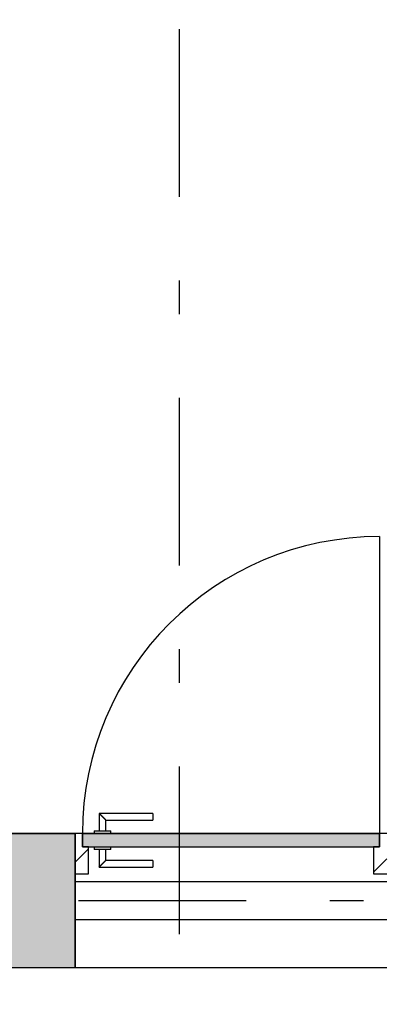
# Model space of a CAD drawing. Extents: x 2 to 87, y -108 to 11.
# Tile 17 of 256: x 11.75 to 12.84, y -81.72 to -78.78. Entities that reach past the tile are written whole.
import ezdxf

# ---------------------------------------------------------------- set-up
doc = ezdxf.new("R2010")
doc.units = 0
doc.header["$MEASUREMENT"] = 0
doc.linetypes.add('DASHDOT', pattern=[1, 0.5, -0.25, 0, -0.25])
for name, color, linetype in [('13', 7, 'CONTINUOUS'), ('16', 7, 'CONTINUOUS'), ('2', 7, 'CONTINUOUS'), ('25', 7, 'CONTINUOUS'), ('3', 7, 'CONTINUOUS'), ('30', 7, 'CONTINUOUS'), ('5', 7, 'CONTINUOUS'), ('8', 7, 'CONTINUOUS')]:
    doc.layers.add(name, color=color, linetype=linetype)

# ---------------------------------------------------------------- blocks, each defined once
blk = doc.blocks.new('*N165')
at = {"layer": '8', "color": 62, "linetype": 'Continuous'}
for p, q in [((-0.745, 0.2), (0.141, 0.2)), ((-0.745, 0.2), (-0.745, 0.16)), ((0.141, 0.2), (0.141, 0.16)), ((-0.745, 0.16), (-0.3377, 0.16)), ((-0.3377, 0.16), (0.141, 0.16))]:
    blk.add_line(p, q, dxfattribs=at)
for points in [[(-0.745, 0.2), (-0.745, 0.2), (0.141, 0.2)], [(-0.745, 0.2), (-0.745, 0.16), (0.141, 0.16)], [(-0.745, 0.2), (0.141, 0.2), (0.141, 0.16)], [(-0.745, 0.16), (-0.745, 0.16), (-0.3377, 0.16)], [(-0.3377, 0.16), (-0.3377, 0.16), (0.141, 0.16)]]:
    blk.add_solid(points, dxfattribs=at)

msp = doc.modelspace()

# ---------------------------------------------------------------- linework, layer by layer
at = {"layer": '13', "color": 62, "linetype": 'Continuous'}
msp.add_line((11.9176, -81.6075), (12.8476, -81.6075), dxfattribs=at)
at = {"layer": '16', "color": 62, "linetype": 'Continuous'}
msp.add_line((12.8256, -80.3215), (12.8256, -81.2075), dxfattribs=at)
msp.add_arc((12.8256, -81.2075), 0.886, 90, 180, dxfattribs=at)
at = {"layer": '2', "color": 62, "linetype": 'Continuous'}
for p, q in [((11.9176, -81.2075), (11.7276, -81.2075)), ((11.9176, -81.6075), (11.9176, -81.2075)), ((10.6276, -81.6075), (11.9176, -81.6075))]:
    msp.add_line(p, q, dxfattribs=at)
at = {"layer": '25', "color": 62, "linetype": 'Continuous'}
for p, q in [((10.6276, -81.2075), (11.9176, -81.2075)), ((11.9176, -81.2075), (11.9176, -81.5055)), ((11.9176, -81.5055), (11.9176, -81.6075)), ((10.6276, -81.6075), (11.9176, -81.6075))]:
    msp.add_line(p, q, dxfattribs=at)
for points in [[(10.6276, -81.2075), (10.6276, -81.2075), (11.9176, -81.2075)], [(10.6276, -81.2075), (10.6276, -81.5055), (11.9176, -81.5055)], [(10.6276, -81.2075), (11.9176, -81.2075), (11.9176, -81.5055)], [(10.6276, -81.5055), (10.6276, -81.6075), (11.9176, -81.6075)], [(10.6276, -81.5055), (11.9176, -81.5055), (11.9176, -81.6075)], [(10.6276, -81.6075), (10.6276, -81.6075), (11.9176, -81.6075)]]:
    msp.add_solid(points, dxfattribs=at)
at = {"layer": '3', "color": 62, "linetype": 'Continuous'}
for p, q in [((11.9176, -81.3505), (12.8476, -81.3505)), ((12.8476, -81.4645), (11.9176, -81.4645))]:
    msp.add_line(p, q, dxfattribs=at)
at = {"layer": '30', "color": 62, "linetype": 'Continuous'}
for p, q in [((11.9396, -81.2075), (11.9176, -81.2075)), ((11.9396, -81.2475), (11.9396, -81.2075)), ((12.8476, -81.2075), (12.8256, -81.2075)), ((12.8256, -81.2075), (12.8256, -81.2475)), ((11.9576, -81.2475), (11.9396, -81.2475)), ((11.9576, -81.3275), (11.9576, -81.2475)), ((12.8256, -81.2475), (12.8076, -81.2475)), ((12.8076, -81.2475), (12.8076, -81.3275)), ((11.9176, -81.3275), (11.9576, -81.3275)), ((12.8076, -81.3275), (12.8476, -81.3275))]:
    msp.add_line(p, q, dxfattribs=at)
at = {"layer": '5', "color": 7, "linetype": 'DASHDOT'}
for p, q in [((12.2276, -7.3075), (12.2276, -96.5075)), ((7.5276, -81.4075), (52.6276, -81.4075))]:
    msp.add_line(p, q, dxfattribs=at)
at = {"layer": '8', "color": 62, "linetype": 'Continuous'}
for p, q in [((11.9896, -81.1475), (11.9896, -81.1995)), ((12.1496, -81.1475), (11.9896, -81.1475)), ((12.1496, -81.1475), (12.1496, -81.1675)), ((12.0096, -81.1995), (12.0096, -81.1675)), ((12.0096, -81.1675), (12.1496, -81.1675)), ((12.8256, -81.2075), (11.9396, -81.2075)), ((11.9396, -81.2075), (11.9396, -81.2475)), ((11.9746, -81.1995), (11.9746, -81.2075)), ((11.9746, -81.1995), (12.0246, -81.1995)), ((12.0246, -81.2075), (12.0246, -81.1995)), ((12.8256, -81.2475), (12.8256, -81.2075)), ((11.9396, -81.2475), (12.8256, -81.2475)), ((11.9746, -81.2475), (11.9746, -81.2555)), ((12.0246, -81.2555), (12.0246, -81.2475)), ((11.9176, -81.2933), (11.9576, -81.2533)), ((12.0246, -81.2555), (11.9746, -81.2555)), ((11.9896, -81.2555), (11.9896, -81.3075)), ((12.0096, -81.2875), (12.0096, -81.2555)), ((11.9896, -81.3075), (12.1496, -81.3075)), ((12.1496, -81.2875), (12.0096, -81.2875)), ((12.1496, -81.2875), (12.1496, -81.3075)), ((12.8076, -81.3225), (12.8476, -81.2825))]:
    msp.add_line(p, q, dxfattribs=at)
for points in [[(12.0096, -81.1675), (12.0096, -81.1674), (12.0095, -81.1674), (12.0095, -81.1674), (12.0095, -81.1674), (12.0095, -81.1674), (12.0095, -81.1674), (12.0095, -81.1674), (12.0095, -81.1674), (12.0095, -81.1674), (12.0095, -81.1674), (12.0095, -81.1674), (12.0095, -81.1674), (12.0095, -81.1674), (12.0095, -81.1674), (12.0095, -81.1674), (12.0095, -81.1674), (12.0095, -81.1674), (12.0095, -81.1674), (12.0095, -81.1674), (12.0095, -81.1674), (12.0095, -81.1674), (12.0095, -81.1674), (12.0095, -81.1674), (12.0095, -81.1674), (12.0095, -81.1674), (12.0095, -81.1674), (12.0095, -81.1674), (12.0095, -81.1674), (12.0094, -81.1673), (12.0094, -81.1673), (12.0094, -81.1673), (12.0094, -81.1673), (12.0094, -81.1673), (12.0094, -81.1673), (12.0094, -81.1673), (12.0094, -81.1673), (12.0094, -81.1673), (12.0094, -81.1673), (12.0094, -81.1673), (12.0094, -81.1673), (12.0094, -81.1673), (12.0094, -81.1673), (12.0094, -81.1673), (12.0094, -81.1673), (12.0094, -81.1673), (12.0094, -81.1673), (12.0094, -81.1672), (12.0092, -81.1671), (12.0091, -81.167), (12.0091, -81.167), (12.0091, -81.167), (12.0091, -81.167), (12.0091, -81.167), (12.0091, -81.167), (12.0091, -81.167), (12.0091, -81.167), (12.0091, -81.167), (12.0091, -81.167), (12.0091, -81.167), (12.0091, -81.1669), (12.009, -81.1669), (12.009, -81.1669), (12.009, -81.1669), (12.009, -81.1669), (12.009, -81.1669), (12.009, -81.1669), (12.009, -81.1669), (12.009, -81.1669), (12.009, -81.1669), (12.009, -81.1669), (12.0089, -81.1668), (12.0089, -81.1668), (12.0089, -81.1668), (12.0089, -81.1668), (12.0089, -81.1668), (12.0089, -81.1668), (12.0089, -81.1668), (12.0089, -81.1668), (12.0089, -81.1668), (12.0089, -81.1668), (12.0088, -81.1667), (12.0088, -81.1667), (12.0088, -81.1667), (12.0088, -81.1667), (12.0088, -81.1667), (12.0088, -81.1667), (12.0088, -81.1667), (12.0088, -81.1667), (12.0088, -81.1667), (12.0088, -81.1667), (12.0087, -81.1666), (12.0087, -81.1666), (12.0087, -81.1666), (12.0087, -81.1666), (12.0087, -81.1666), (12.0087, -81.1666), (12.0087, -81.1666), (12.0087, -81.1666), (12.0087, -81.1665), (12.0086, -81.1665), (12.0086, -81.1665), (12.0086, -81.1665), (12.0086, -81.1665), (12.0086, -81.1665), (12.0086, -81.1665), (12.0086, -81.1665), (12.0086, -81.1665), (12.0085, -81.1664), (12.0085, -81.1664), (12.0085, -81.1664), (12.0085, -81.1664), (12.0085, -81.1664), (12.0085, -81.1664), (12.0085, -81.1664), (12.0085, -81.1664), (12.0084, -81.1663), (12.0084, -81.1663), (12.0084, -81.1663), (12.0084, -81.1663), (12.0084, -81.1663), (12.0084, -81.1663), (12.0084, -81.1663), (12.0084, -81.1663), (12.0083, -81.1662), (12.0083, -81.1662), (12.0083, -81.1662), (12.0083, -81.1662), (12.0083, -81.1662), (12.0083, -81.1662), (12.0083, -81.1662), (12.0082, -81.1661), (12.0082, -81.1661), (12.0082, -81.1661), (12.0082, -81.1661), (12.0082, -81.1661), (12.0082, -81.1661), (12.0082, -81.1661), (12.0081, -81.166), (12.008, -81.1659), (12.008, -81.1659), (12.008, -81.1659), (12.008, -81.1659), (12.008, -81.1659), (12.008, -81.1659), (12.008, -81.1659), (12.0079, -81.1658), (12.0079, -81.1658), (12.0079, -81.1658), (12.0079, -81.1658), (12.0079, -81.1658), (12.0079, -81.1658), (12.0079, -81.1658), (12.0078, -81.1657), (12.0078, -81.1657), (12.0078, -81.1657), (12.0078, -81.1657), (12.0078, -81.1657), (12.0078, -81.1657), (12.0077, -81.1656), (12.0077, -81.1656), (12.0077, -81.1656), (12.0077, -81.1656), (12.0077, -81.1656), (12.0077, -81.1656), (12.0076, -81.1655), (12.0076, -81.1655), (12.0076, -81.1655), (12.0076, -81.1655), (12.0076, -81.1655), (12.0076, -81.1655), (12.0075, -81.1654), (12.0075, -81.1654), (12.0075, -81.1654), (12.0075, -81.1654), (12.0075, -81.1654), (12.0075, -81.1654), (12.0074, -81.1653), (12.0074, -81.1653), (12.0074, -81.1653), (12.0074, -81.1653), (12.0074, -81.1653), (12.0074, -81.1653), (12.0073, -81.1652), (12.0073, -81.1652), (12.0073, -81.1652), (12.0073, -81.1652), (12.0073, -81.1652), (12.0073, -81.1652), (12.0072, -81.1651), (12.0072, -81.1651), (12.0072, -81.1651), (12.0072, -81.1651), (12.0072, -81.1651), (12.0072, -81.165), (12.0071, -81.165), (12.0071, -81.165), (12.0071, -81.165), (12.0071, -81.165), (12.0071, -81.165), (12.007, -81.1649), (12.007, -81.1649), (12.007, -81.1649), (12.007, -81.1649), (12.007, -81.1649), (12.007, -81.1648), (12.0069, -81.1648), (12.0069, -81.1648), (12.0069, -81.1648), (12.0069, -81.1648), (12.0069, -81.1648), (12.0068, -81.1647), (12.0068, -81.1647), (12.0068, -81.1647), (12.0068, -81.1647), (12.0068, -81.1647), (12.0067, -81.1646), (12.0067, -81.1646), (12.0067, -81.1646), (12.0067, -81.1646), (12.0067, -81.1646), (12.0066, -81.1645), (12.0066, -81.1645), (12.0066, -81.1645), (12.0066, -81.1645), (12.0066, -81.1645), (12.0065, -81.1644), (12.0065, -81.1644), (12.0065, -81.1644), (12.0065, -81.1644), (12.0065, -81.1644), (12.0065, -81.1644), (12.0064, -81.1643), (12.0063, -81.1642), (12.0063, -81.1642), (12.0063, -81.1642), (12.0063, -81.1642), (12.0062, -81.1641), (12.0062, -81.1641), (12.0062, -81.1641), (12.0062, -81.1641), (12.0062, -81.1641), (12.0061, -81.164), (12.0061, -81.164), (12.0061, -81.164), (12.0061, -81.164), (12.0061, -81.164), (12.006, -81.1639), (12.006, -81.1639), (12.006, -81.1639), (12.006, -81.1639), (12.006, -81.1639), (12.0059, -81.1638), (12.0059, -81.1638), (12.0059, -81.1638), (12.0059, -81.1638), (12.0059, -81.1638), (12.0058, -81.1637), (12.0058, -81.1637), (12.0058, -81.1637), (12.0058, -81.1637), (12.0057, -81.1636), (12.0057, -81.1636), (12.0057, -81.1636), (12.0057, -81.1636), (12.0057, -81.1636), (12.0056, -81.1635), (12.0056, -81.1635), (12.0056, -81.1635), (12.0056, -81.1635), (12.0056, -81.1634), (12.0055, -81.1634), (12.0055, -81.1634), (12.0055, -81.1634), (12.0055, -81.1634), (12.0054, -81.1633), (12.0054, -81.1633), (12.0054, -81.1633), (12.0054, -81.1633), (12.0054, -81.1632), (12.0053, -81.1632), (12.0053, -81.1632), (12.0053, -81.1632), (12.0053, -81.1632), (12.0052, -81.1631), (12.0052, -81.1631), (12.0052, -81.1631), (12.0052, -81.1631), (12.0051, -81.163), (12.0051, -81.163), (12.0051, -81.163), (12.0051, -81.163), (12.0051, -81.163), (12.005, -81.1629), (12.005, -81.1629), (12.005, -81.1629), (12.005, -81.1629), (12.0049, -81.1628), (12.0049, -81.1628), (12.0049, -81.1628), (12.0049, -81.1628), (12.0049, -81.1627), (12.0048, -81.1627), (12.0048, -81.1627), (12.0048, -81.1627), (12.0048, -81.1627), (12.0047, -81.1626), (12.0047, -81.1626), (12.0047, -81.1626), (12.0047, -81.1626), (12.0046, -81.1625), (12.0046, -81.1625), (12.0046, -81.1625), (12.0046, -81.1625), (12.0045, -81.1624), (12.0045, -81.1624), (12.0045, -81.1624), (12.0045, -81.1624), (12.0045, -81.1623), (12.0044, -81.1623), (12.0044, -81.1623), (12.0044, -81.1623), (12.0044, -81.1623), (12.0043, -81.1622), (12.0043, -81.1622), (12.0043, -81.1622), (12.0043, -81.1622), (12.0042, -81.1621), (12.0041, -81.162), (12.0041, -81.162), (12.0041, -81.162), (12.0041, -81.162), (12.004, -81.1619), (12.004, -81.1619), (12.004, -81.1619), (12.004, -81.1619), (12.0039, -81.1618), (12.0039, -81.1618), (12.0039, -81.1618), (12.0039, -81.1618), (12.0038, -81.1617), (12.0038, -81.1617), (12.0038, -81.1617), (12.0038, -81.1617), (12.0037, -81.1616), (12.0037, -81.1616), (12.0037, -81.1616), (12.0037, -81.1616), (12.0036, -81.1615), (12.0036, -81.1615), (12.0036, -81.1615), (12.0036, -81.1615), (12.0035, -81.1614), (12.0035, -81.1614), (12.0035, -81.1614), (12.0035, -81.1614), (12.0034, -81.1613), (12.0034, -81.1613), (12.0034, -81.1613), (12.0034, -81.1613), (12.0033, -81.1612), (12.0033, -81.1612), (12.0033, -81.1612), (12.0033, -81.1612), (12.0032, -81.1611), (12.0032, -81.1611), (12.0032, -81.1611), (12.0032, -81.1611), (12.0031, -81.161), (12.0031, -81.161), (12.0031, -81.161), (12.0031, -81.161), (12.003, -81.1609), (12.003, -81.1609), (12.003, -81.1609), (12.003, -81.1609), (12.0029, -81.1608), (12.0029, -81.1608), (12.0029, -81.1608), (12.0029, -81.1608), (12.0028, -81.1607), (12.0028, -81.1607), (12.0028, -81.1607), (12.0028, -81.1606), (12.0027, -81.1606), (12.0027, -81.1606), (12.0027, -81.1606), (12.0026, -81.1605), (12.0026, -81.1605), (12.0026, -81.1605), (12.0026, -81.1605), (12.0025, -81.1604), (12.0025, -81.1604), (12.0025, -81.1604), (12.0025, -81.1604), (12.0024, -81.1603), (12.0024, -81.1603), (12.0024, -81.1603), (12.0024, -81.1603), (12.0023, -81.1602), (12.0023, -81.1602), (12.0023, -81.1602), (12.0023, -81.1602), (12.0022, -81.1601), (12.0022, -81.1601), (12.0022, -81.1601), (12.0022, -81.1601), (12.0021, -81.16), (12.0021, -81.16), (12.0021, -81.16), (12.002, -81.1599), (12.002, -81.1599), (12.002, -81.1599), (12.002, -81.1599), (12.0019, -81.1598), (12.0019, -81.1598), (12.0019, -81.1598), (12.0019, -81.1598), (12.0018, -81.1597), (12.0018, -81.1597), (12.0018, -81.1597), (12.0018, -81.1597), (12.0017, -81.1596), (12.0017, -81.1596), (12.0017, -81.1596), (12.0016, -81.1595), (12.0015, -81.1594), (12.0015, -81.1594), (12.0015, -81.1594), (12.0015, -81.1594), (12.0014, -81.1593), (12.0014, -81.1593), (12.0014, -81.1593), (12.0014, -81.1593), (12.0013, -81.1592), (12.0013, -81.1592), (12.0013, -81.1592), (12.0012, -81.1591), (12.0012, -81.1591), (12.0012, -81.1591), (12.0012, -81.1591), (12.0011, -81.159), (12.0011, -81.159), (12.0011, -81.159), (12.0011, -81.159), (12.001, -81.1589), (12.001, -81.1589), (12.001, -81.1589), (12.0009, -81.1588), (12.0009, -81.1588), (12.0009, -81.1588), (12.0009, -81.1588), (12.0008, -81.1587), (12.0008, -81.1587), (12.0008, -81.1587), (12.0008, -81.1587), (12.0007, -81.1586), (12.0007, -81.1586), (12.0007, -81.1586), (12.0006, -81.1585), (12.0006, -81.1585), (12.0006, -81.1585), (12.0006, -81.1585), (12.0005, -81.1584), (12.0005, -81.1584), (12.0005, -81.1584), (12.0005, -81.1584), (12.0004, -81.1583), (12.0004, -81.1583), (12.0004, -81.1583), (12.0004, -81.1582), (12.0003, -81.1582), (12.0003, -81.1582), (12.0003, -81.1582), (12.0002, -81.1581), (12.0002, -81.1581), (12.0002, -81.1581), (12.0002, -81.1581), (12.0001, -81.158), (12.0001, -81.158), (12.0001, -81.158), (12.0001, -81.1579), (12, -81.1579), (12, -81.1579), (12, -81.1579), (11.9999, -81.1578), (11.9999, -81.1578), (11.9999, -81.1578), (11.9999, -81.1578), (11.9998, -81.1577), (11.9998, -81.1577), (11.9998, -81.1577), (11.9998, -81.1576), (11.9997, -81.1576), (11.9997, -81.1576), (11.9997, -81.1576), (11.9996, -81.1575), (11.9996, -81.1575), (11.9996, -81.1575), (11.9996, -81.1575), (11.9995, -81.1574), (11.9995, -81.1574), (11.9995, -81.1574), (11.9995, -81.1574), (11.9994, -81.1573), (11.9994, -81.1573), (11.9994, -81.1573), (11.9993, -81.1572), (11.9993, -81.1572), (11.9993, -81.1572), (11.9993, -81.1572), (11.9992, -81.1571), (11.9992, -81.1571), (11.9992, -81.1571), (11.9992, -81.1571), (11.9991, -81.157), (11.9991, -81.157), (11.9991, -81.157), (11.999, -81.1569), (11.999, -81.1569), (11.999, -81.1569), (11.999, -81.1569), (11.9989, -81.1568), (11.9988, -81.1567), (11.9988, -81.1567), (11.9988, -81.1567), (11.9987, -81.1566), (11.9987, -81.1566), (11.9987, -81.1566), (11.9987, -81.1566), (11.9986, -81.1565), (11.9986, -81.1565), (11.9986, -81.1565), (11.9986, -81.1565), (11.9985, -81.1564), (11.9985, -81.1564), (11.9985, -81.1564), (11.9984, -81.1563), (11.9984, -81.1563), (11.9984, -81.1563), (11.9984, -81.1563), (11.9983, -81.1562), (11.9983, -81.1562), (11.9983, -81.1562), (11.9983, -81.1562), (11.9982, -81.1561), (11.9982, -81.1561), (11.9982, -81.1561), (11.9981, -81.156), (11.9981, -81.156), (11.9981, -81.156), (11.9981, -81.156), (11.998, -81.1559), (11.998, -81.1559), (11.998, -81.1559), (11.998, -81.1559), (11.9979, -81.1558), (11.9979, -81.1558), (11.9979, -81.1558), (11.9978, -81.1557), (11.9978, -81.1557), (11.9978, -81.1557), (11.9978, -81.1557), (11.9977, -81.1556), (11.9977, -81.1556), (11.9977, -81.1556), (11.9977, -81.1556), (11.9976, -81.1555), (11.9976, -81.1555), (11.9976, -81.1555), (11.9976, -81.1555), (11.9975, -81.1554), (11.9975, -81.1554), (11.9975, -81.1554), (11.9974, -81.1553), (11.9974, -81.1553), (11.9974, -81.1553), (11.9974, -81.1553), (11.9973, -81.1552), (11.9973, -81.1552), (11.9973, -81.1552), (11.9973, -81.1552), (11.9972, -81.1551), (11.9972, -81.1551), (11.9972, -81.1551), (11.9972, -81.1551), (11.9971, -81.155), (11.9971, -81.155), (11.9971, -81.155), (11.997, -81.1549), (11.997, -81.1549), (11.997, -81.1549), (11.997, -81.1549), (11.9969, -81.1548), (11.9969, -81.1548), (11.9969, -81.1548), (11.9969, -81.1548), (11.9968, -81.1547), (11.9968, -81.1547), (11.9968, -81.1547), (11.9968, -81.1547), (11.9967, -81.1546), (11.9967, -81.1546), (11.9967, -81.1546), (11.9967, -81.1546), (11.9966, -81.1545), (11.9966, -81.1545), (11.9966, -81.1545), (11.9966, -81.1545), (11.9965, -81.1544), (11.9965, -81.1544), (11.9965, -81.1544), (11.9963, -81.1542), (11.9962, -81.1541), (11.9962, -81.1541), (11.9962, -81.1541), (11.9962, -81.1541), (11.9961, -81.154), (11.9961, -81.154), (11.9961, -81.154), (11.9961, -81.154), (11.996, -81.1539), (11.996, -81.1539), (11.996, -81.1539), (11.996, -81.1539), (11.9959, -81.1538), (11.9959, -81.1538), (11.9959, -81.1538), (11.9959, -81.1538), (11.9958, -81.1537), (11.9958, -81.1537), (11.9958, -81.1537), (11.9958, -81.1537), (11.9957, -81.1536), (11.9957, -81.1536), (11.9957, -81.1536), (11.9957, -81.1536), (11.9956, -81.1535), (11.9956, -81.1535), (11.9956, -81.1535), (11.9956, -81.1535), (11.9955, -81.1534), (11.9955, -81.1534), (11.9955, -81.1534), (11.9955, -81.1534), (11.9954, -81.1533), (11.9954, -81.1533), (11.9954, -81.1533), (11.9954, -81.1533), (11.9953, -81.1532), (11.9953, -81.1532), (11.9953, -81.1532), (11.9953, -81.1532), (11.9952, -81.1531), (11.9952, -81.1531), (11.9952, -81.1531), (11.9952, -81.1531), (11.9951, -81.153), (11.9951, -81.153), (11.9951, -81.153), (11.9951, -81.153), (11.995, -81.1529), (11.995, -81.1529), (11.995, -81.1529), (11.995, -81.1529), (11.9949, -81.1528), (11.9949, -81.1528), (11.9949, -81.1528), (11.9949, -81.1528), (11.9948, -81.1527), (11.9948, -81.1527), (11.9948, -81.1527), (11.9948, -81.1527), (11.9948, -81.1526), (11.9947, -81.1526), (11.9947, -81.1526), (11.9947, -81.1526), (11.9947, -81.1526), (11.9946, -81.1525), (11.9946, -81.1525), (11.9946, -81.1525), (11.9946, -81.1525), (11.9945, -81.1524), (11.9945, -81.1524), (11.9945, -81.1524), (11.9945, -81.1524), (11.9944, -81.1523), (11.9944, -81.1523), (11.9944, -81.1523), (11.9944, -81.1523), (11.9944, -81.1523), (11.9943, -81.1522), (11.9943, -81.1522), (11.9943, -81.1522), (11.9943, -81.1522), (11.9942, -81.1521), (11.9942, -81.1521), (11.9942, -81.1521), (11.9942, -81.1521), (11.9941, -81.152), (11.9941, -81.152), (11.9941, -81.152), (11.9941, -81.152), (11.9941, -81.152), (11.994, -81.1519), (11.994, -81.1519), (11.994, -81.1519), (11.994, -81.1519), (11.9938, -81.1518), (11.9938, -81.1517), (11.9938, -81.1517), (11.9938, -81.1517), (11.9938, -81.1517), (11.9937, -81.1516), (11.9937, -81.1516), (11.9937, -81.1516), (11.9937, -81.1516), (11.9937, -81.1516), (11.9936, -81.1515), (11.9936, -81.1515), (11.9936, -81.1515), (11.9936, -81.1515), (11.9935, -81.1514), (11.9935, -81.1514), (11.9935, -81.1514), (11.9935, -81.1514), (11.9935, -81.1514), (11.9934, -81.1513), (11.9934, -81.1513), (11.9934, -81.1513), (11.9934, -81.1513), (11.9933, -81.1512), (11.9933, -81.1512), (11.9933, -81.1512), (11.9933, -81.1512), (11.9933, -81.1512), (11.9932, -81.1511), (11.9932, -81.1511), (11.9932, -81.1511), (11.9932, -81.1511), (11.9932, -81.1511), (11.9931, -81.151), (11.9931, -81.151), (11.9931, -81.151), (11.9931, -81.151), (11.9931, -81.151), (11.993, -81.1509), (11.993, -81.1509), (11.993, -81.1509), (11.993, -81.1509), (11.993, -81.1508), (11.9929, -81.1508), (11.9929, -81.1508), (11.9929, -81.1508), (11.9929, -81.1508), (11.9928, -81.1507), (11.9928, -81.1507), (11.9928, -81.1507), (11.9928, -81.1507), (11.9928, -81.1507), (11.9927, -81.1506), (11.9927, -81.1506), (11.9927, -81.1506), (11.9927, -81.1506), (11.9927, -81.1506), (11.9927, -81.1505), (11.9926, -81.1505), (11.9926, -81.1505), (11.9926, -81.1505), (11.9926, -81.1505), (11.9926, -81.1505), (11.9925, -81.1504), (11.9925, -81.1504), (11.9925, -81.1504), (11.9925, -81.1504), (11.9925, -81.1504), (11.9924, -81.1503), (11.9924, -81.1503), (11.9924, -81.1503), (11.9924, -81.1503), (11.9924, -81.1503), (11.9923, -81.1502), (11.9923, -81.1502), (11.9923, -81.1502), (11.9923, -81.1502), (11.9923, -81.1502), (11.9923, -81.1502), (11.9922, -81.1501), (11.9922, -81.1501), (11.9922, -81.1501), (11.9922, -81.1501), (11.9922, -81.1501), (11.9921, -81.15), (11.9921, -81.15), (11.9921, -81.15), (11.9921, -81.15), (11.9921, -81.15), (11.9921, -81.15), (11.992, -81.1499), (11.992, -81.1499), (11.992, -81.1499), (11.992, -81.1499), (11.992, -81.1499), (11.9919, -81.1498), (11.9918, -81.1497), (11.9918, -81.1497), (11.9918, -81.1497), (11.9918, -81.1497), (11.9918, -81.1497), (11.9918, -81.1497), (11.9917, -81.1496), (11.9917, -81.1496), (11.9917, -81.1496), (11.9917, -81.1496), (11.9917, -81.1496), (11.9917, -81.1496), (11.9916, -81.1495), (11.9916, -81.1495), (11.9916, -81.1495), (11.9916, -81.1495), (11.9916, -81.1495), (11.9916, -81.1495), (11.9915, -81.1494), (11.9915, -81.1494), (11.9915, -81.1494), (11.9915, -81.1494), (11.9915, -81.1494), (11.9915, -81.1494), (11.9914, -81.1493), (11.9914, -81.1493), (11.9914, -81.1493), (11.9914, -81.1493), (11.9914, -81.1493), (11.9914, -81.1493), (11.9913, -81.1492), (11.9913, -81.1492), (11.9913, -81.1492), (11.9913, -81.1492), (11.9913, -81.1492), (11.9913, -81.1492), (11.9913, -81.1492), (11.9912, -81.1491), (11.9912, -81.1491), (11.9912, -81.1491), (11.9912, -81.1491), (11.9912, -81.1491), (11.9912, -81.1491), (11.9912, -81.1491), (11.9911, -81.149), (11.9911, -81.149), (11.9911, -81.149), (11.9911, -81.149), (11.9911, -81.149), (11.9911, -81.149), (11.9911, -81.149), (11.991, -81.1489), (11.991, -81.1489), (11.991, -81.1489), (11.991, -81.1489), (11.991, -81.1489), (11.991, -81.1489), (11.991, -81.1489), (11.9909, -81.1488), (11.9909, -81.1488), (11.9909, -81.1488), (11.9909, -81.1488), (11.9909, -81.1488), (11.9909, -81.1488), (11.9909, -81.1488), (11.9908, -81.1487), (11.9908, -81.1487), (11.9908, -81.1487), (11.9908, -81.1487), (11.9908, -81.1487), (11.9908, -81.1487), (11.9908, -81.1487), (11.9908, -81.1487), (11.9907, -81.1486), (11.9907, -81.1486), (11.9907, -81.1486), (11.9907, -81.1486), (11.9907, -81.1486), (11.9907, -81.1486), (11.9907, -81.1486), (11.9907, -81.1486), (11.9906, -81.1485), (11.9906, -81.1485), (11.9906, -81.1485), (11.9906, -81.1485), (11.9906, -81.1485), (11.9906, -81.1485), (11.9906, -81.1485), (11.9906, -81.1485), (11.9906, -81.1485), (11.9905, -81.1484), (11.9905, -81.1484), (11.9905, -81.1484), (11.9905, -81.1484), (11.9905, -81.1484), (11.9905, -81.1484), (11.9905, -81.1484), (11.9905, -81.1484), (11.9904, -81.1483), (11.9903, -81.1482), (11.9903, -81.1482), (11.9903, -81.1482), (11.9903, -81.1482), (11.9903, -81.1482), (11.9903, -81.1482), (11.9903, -81.1482), (11.9903, -81.1482), (11.9903, -81.1482), (11.9903, -81.1482), (11.9902, -81.1481), (11.9902, -81.1481), (11.9902, -81.1481), (11.9902, -81.1481), (11.9902, -81.1481), (11.9902, -81.1481), (11.9902, -81.1481), (11.9902, -81.1481), (11.9902, -81.1481), (11.9902, -81.1481), (11.9901, -81.148), (11.9901, -81.148), (11.9901, -81.148), (11.9901, -81.148), (11.9901, -81.148), (11.9901, -81.148), (11.9901, -81.148), (11.9901, -81.148), (11.9901, -81.148), (11.9901, -81.148), (11.9901, -81.148), (11.9901, -81.148), (11.99, -81.1479), (11.99, -81.1479), (11.99, -81.1479), (11.99, -81.1479), (11.99, -81.1479), (11.99, -81.1479), (11.99, -81.1479), (11.99, -81.1479), (11.99, -81.1479), (11.99, -81.1479), (11.99, -81.1479), (11.99, -81.1479), (11.99, -81.1479), (11.9899, -81.1478), (11.9899, -81.1478), (11.9899, -81.1478), (11.9899, -81.1478), (11.9899, -81.1478), (11.9899, -81.1478), (11.9899, -81.1478), (11.9899, -81.1478), (11.9899, -81.1478), (11.9899, -81.1478), (11.9899, -81.1478), (11.9899, -81.1478), (11.9899, -81.1478), (11.9899, -81.1478), (11.9899, -81.1478), (11.9898, -81.1477), (11.9898, -81.1477), (11.9898, -81.1477), (11.9898, -81.1477), (11.9898, -81.1477), (11.9898, -81.1477), (11.9898, -81.1477), (11.9898, -81.1477), (11.9898, -81.1477), (11.9898, -81.1477), (11.9898, -81.1477), (11.9898, -81.1477), (11.9898, -81.1477), (11.9898, -81.1477), (11.9898, -81.1477), (11.9898, -81.1477), (11.9898, -81.1477), (11.9898, -81.1477), (11.9898, -81.1477), (11.9897, -81.1476)], [(11.9897, -81.3074), (11.9898, -81.3073), (11.9898, -81.3073), (11.9898, -81.3073), (11.9898, -81.3073), (11.9898, -81.3073), (11.9898, -81.3073), (11.9898, -81.3073), (11.9898, -81.3073), (11.9898, -81.3073), (11.9898, -81.3073), (11.9898, -81.3073), (11.9898, -81.3073), (11.9898, -81.3073), (11.9898, -81.3073), (11.9898, -81.3073), (11.9898, -81.3073), (11.9898, -81.3073), (11.9898, -81.3073), (11.9898, -81.3072), (11.9899, -81.3072), (11.9899, -81.3072), (11.9899, -81.3072), (11.9899, -81.3072), (11.9899, -81.3072), (11.9899, -81.3072), (11.9899, -81.3072), (11.9899, -81.3072), (11.9899, -81.3072), (11.9899, -81.3072), (11.9899, -81.3072), (11.9899, -81.3072), (11.9899, -81.3072), (11.9899, -81.3072), (11.9899, -81.3072), (11.99, -81.3071), (11.9901, -81.307), (11.9901, -81.307), (11.9901, -81.307), (11.9901, -81.307), (11.9901, -81.307), (11.9901, -81.307), (11.9901, -81.307), (11.9901, -81.307), (11.9901, -81.307), (11.9901, -81.307), (11.9901, -81.307), (11.9901, -81.3069), (11.9902, -81.3069), (11.9902, -81.3069), (11.9902, -81.3069), (11.9902, -81.3069), (11.9902, -81.3069), (11.9902, -81.3069), (11.9902, -81.3069), (11.9902, -81.3069), (11.9902, -81.3069), (11.9902, -81.3069), (11.9903, -81.3068), (11.9903, -81.3068), (11.9903, -81.3068), (11.9903, -81.3068), (11.9903, -81.3068), (11.9903, -81.3068), (11.9903, -81.3068), (11.9903, -81.3068), (11.9903, -81.3068), (11.9903, -81.3068), (11.9904, -81.3067), (11.9904, -81.3067), (11.9904, -81.3067), (11.9904, -81.3067), (11.9904, -81.3067), (11.9904, -81.3067), (11.9904, -81.3067), (11.9904, -81.3067), (11.9904, -81.3067), (11.9904, -81.3067), (11.9905, -81.3066), (11.9905, -81.3066), (11.9905, -81.3066), (11.9905, -81.3066), (11.9905, -81.3066), (11.9905, -81.3066), (11.9905, -81.3066), (11.9905, -81.3066), (11.9906, -81.3065), (11.9906, -81.3065), (11.9906, -81.3065), (11.9906, -81.3065), (11.9906, -81.3065), (11.9906, -81.3065), (11.9906, -81.3065), (11.9906, -81.3065), (11.9906, -81.3065), (11.9907, -81.3064), (11.9907, -81.3064), (11.9907, -81.3064), (11.9907, -81.3064), (11.9907, -81.3064), (11.9907, -81.3064), (11.9907, -81.3064), (11.9907, -81.3064), (11.9908, -81.3063), (11.9908, -81.3063), (11.9908, -81.3063), (11.9908, -81.3063), (11.9908, -81.3063), (11.9908, -81.3063), (11.9908, -81.3063), (11.9908, -81.3063), (11.9909, -81.3062), (11.9909, -81.3062), (11.9909, -81.3062), (11.9909, -81.3062), (11.9909, -81.3062), (11.9909, -81.3062), (11.9909, -81.3062), (11.991, -81.3061), (11.991, -81.3061), (11.991, -81.3061), (11.991, -81.3061), (11.991, -81.3061), (11.991, -81.3061), (11.991, -81.3061), (11.9911, -81.306), (11.9912, -81.3059), (11.9912, -81.3059), (11.9912, -81.3059), (11.9912, -81.3059), (11.9912, -81.3059), (11.9912, -81.3059), (11.9912, -81.3059), (11.9913, -81.3058), (11.9913, -81.3058), (11.9913, -81.3058), (11.9913, -81.3058), (11.9913, -81.3058), (11.9913, -81.3058), (11.9913, -81.3058), (11.9914, -81.3057), (11.9914, -81.3057), (11.9914, -81.3057), (11.9914, -81.3057), (11.9914, -81.3057), (11.9914, -81.3057), (11.9915, -81.3056), (11.9915, -81.3056), (11.9915, -81.3056), (11.9915, -81.3056), (11.9915, -81.3056), (11.9915, -81.3056), (11.9916, -81.3055), (11.9916, -81.3055), (11.9916, -81.3055), (11.9916, -81.3055), (11.9916, -81.3055), (11.9916, -81.3055), (11.9917, -81.3054), (11.9917, -81.3054), (11.9917, -81.3054), (11.9917, -81.3054), (11.9917, -81.3054), (11.9917, -81.3054), (11.9918, -81.3053), (11.9918, -81.3053), (11.9918, -81.3053), (11.9918, -81.3053), (11.9918, -81.3053), (11.9918, -81.3053), (11.9919, -81.3052), (11.9919, -81.3052), (11.9919, -81.3052), (11.9919, -81.3052), (11.9919, -81.3052), (11.9919, -81.3052), (11.992, -81.3051), (11.992, -81.3051), (11.992, -81.3051), (11.992, -81.3051), (11.992, -81.3051), (11.9921, -81.305), (11.9921, -81.305), (11.9921, -81.305), (11.9921, -81.305), (11.9921, -81.305), (11.9921, -81.305), (11.9922, -81.3049), (11.9922, -81.3049), (11.9922, -81.3049), (11.9922, -81.3049), (11.9922, -81.3049), (11.9923, -81.3048), (11.9923, -81.3048), (11.9923, -81.3048), (11.9923, -81.3048), (11.9923, -81.3048), (11.9923, -81.3048), (11.9924, -81.3047), (11.9924, -81.3047), (11.9924, -81.3047), (11.9924, -81.3047), (11.9924, -81.3047), (11.9925, -81.3046), (11.9925, -81.3046), (11.9925, -81.3046), (11.9925, -81.3046), (11.9925, -81.3046), (11.9926, -81.3045), (11.9926, -81.3045), (11.9926, -81.3045), (11.9926, -81.3045), (11.9926, -81.3045), (11.9927, -81.3044), (11.9927, -81.3044), (11.9927, -81.3044), (11.9927, -81.3044), (11.9927, -81.3044), (11.9927, -81.3044), (11.9928, -81.3043), (11.9929, -81.3042), (11.9929, -81.3042), (11.9929, -81.3042), (11.9929, -81.3042), (11.993, -81.3041), (11.993, -81.3041), (11.993, -81.3041), (11.993, -81.3041), (11.993, -81.3041), (11.9931, -81.304), (11.9931, -81.304), (11.9931, -81.304), (11.9931, -81.304), (11.9931, -81.304), (11.9932, -81.3039), (11.9932, -81.3039), (11.9932, -81.3039), (11.9932, -81.3039), (11.9932, -81.3039), (11.9933, -81.3038), (11.9933, -81.3038), (11.9933, -81.3038), (11.9933, -81.3038), (11.9933, -81.3038), (11.9934, -81.3037), (11.9934, -81.3037), (11.9934, -81.3037), (11.9934, -81.3037), (11.9935, -81.3036), (11.9935, -81.3036), (11.9935, -81.3036), (11.9935, -81.3036), (11.9935, -81.3036), (11.9936, -81.3035), (11.9936, -81.3035), (11.9936, -81.3035), (11.9936, -81.3035), (11.9937, -81.3034), (11.9937, -81.3034), (11.9937, -81.3034), (11.9937, -81.3034), (11.9937, -81.3034), (11.9938, -81.3033), (11.9938, -81.3033), (11.9938, -81.3033), (11.9938, -81.3033), (11.9938, -81.3032), (11.9939, -81.3032), (11.9939, -81.3032), (11.9939, -81.3032), (11.9939, -81.3032), (11.994, -81.3031), (11.994, -81.3031), (11.994, -81.3031), (11.994, -81.3031), (11.9941, -81.303), (11.9941, -81.303), (11.9941, -81.303), (11.9941, -81.303), (11.9941, -81.303), (11.9942, -81.3029), (11.9942, -81.3029), (11.9942, -81.3029), (11.9942, -81.3029), (11.9943, -81.3028), (11.9943, -81.3028), (11.9943, -81.3028), (11.9943, -81.3028), (11.9944, -81.3027), (11.9944, -81.3027), (11.9944, -81.3027), (11.9944, -81.3027), (11.9944, -81.3027), (11.9945, -81.3026), (11.9945, -81.3026), (11.9945, -81.3026), (11.9945, -81.3026), (11.9946, -81.3025), (11.9946, -81.3025), (11.9946, -81.3025), (11.9946, -81.3025), (11.9947, -81.3024), (11.9947, -81.3024), (11.9947, -81.3024), (11.9947, -81.3024), (11.9948, -81.3023), (11.9948, -81.3023), (11.9948, -81.3023), (11.9948, -81.3023), (11.9948, -81.3023), (11.9949, -81.3022), (11.9949, -81.3022), (11.9949, -81.3022), (11.9949, -81.3022), (11.995, -81.3021), (11.9951, -81.302), (11.9951, -81.302), (11.9951, -81.302), (11.9951, -81.302), (11.9952, -81.3019), (11.9952, -81.3019), (11.9952, -81.3019), (11.9952, -81.3019), (11.9953, -81.3018), (11.9953, -81.3018), (11.9953, -81.3018), (11.9953, -81.3018), (11.9954, -81.3017), (11.9954, -81.3017), (11.9954, -81.3017), (11.9954, -81.3017), (11.9955, -81.3016), (11.9955, -81.3016), (11.9955, -81.3016), (11.9955, -81.3016), (11.9956, -81.3015), (11.9956, -81.3015), (11.9956, -81.3015), (11.9956, -81.3015), (11.9957, -81.3014), (11.9957, -81.3014), (11.9957, -81.3014), (11.9957, -81.3014), (11.9958, -81.3013), (11.9958, -81.3013), (11.9958, -81.3013), (11.9958, -81.3013), (11.9959, -81.3012), (11.9959, -81.3012), (11.9959, -81.3012), (11.9959, -81.3012), (11.996, -81.3011), (11.996, -81.3011), (11.996, -81.3011), (11.996, -81.3011), (11.9961, -81.301), (11.9961, -81.301), (11.9961, -81.301), (11.9961, -81.301), (11.9962, -81.3009), (11.9962, -81.3009), (11.9962, -81.3009), (11.9962, -81.3009), (11.9963, -81.3008), (11.9963, -81.3008), (11.9963, -81.3008), (11.9963, -81.3008), (11.9964, -81.3007), (11.9964, -81.3007), (11.9964, -81.3007), (11.9964, -81.3006), (11.9965, -81.3006), (11.9965, -81.3006), (11.9965, -81.3006), (11.9966, -81.3005), (11.9966, -81.3005), (11.9966, -81.3005), (11.9966, -81.3005), (11.9967, -81.3004), (11.9967, -81.3004), (11.9967, -81.3004), (11.9967, -81.3004), (11.9968, -81.3003), (11.9968, -81.3003), (11.9968, -81.3003), (11.9968, -81.3003), (11.9969, -81.3002), (11.9969, -81.3002), (11.9969, -81.3002), (11.9969, -81.3002), (11.997, -81.3001), (11.997, -81.3001), (11.997, -81.3001), (11.997, -81.3001), (11.9971, -81.3), (11.9971, -81.3), (11.9971, -81.3), (11.9972, -81.2999), (11.9972, -81.2999), (11.9972, -81.2999), (11.9972, -81.2999), (11.9973, -81.2998), (11.9973, -81.2998), (11.9973, -81.2998), (11.9973, -81.2998), (11.9974, -81.2997), (11.9974, -81.2997), (11.9974, -81.2997), (11.9974, -81.2997), (11.9975, -81.2996), (11.9975, -81.2996), (11.9975, -81.2996), (11.9976, -81.2995), (11.9977, -81.2994), (11.9977, -81.2994), (11.9977, -81.2994), (11.9977, -81.2994), (11.9978, -81.2993), (11.9978, -81.2993), (11.9978, -81.2993), (11.9978, -81.2993), (11.9979, -81.2992), (11.9979, -81.2992), (11.9979, -81.2992), (11.998, -81.2991), (11.998, -81.2991), (11.998, -81.2991), (11.998, -81.2991), (11.9981, -81.299), (11.9981, -81.299), (11.9981, -81.299), (11.9981, -81.299), (11.9982, -81.2989), (11.9982, -81.2989), (11.9982, -81.2989), (11.9983, -81.2988), (11.9983, -81.2988), (11.9983, -81.2988), (11.9983, -81.2988), (11.9984, -81.2987), (11.9984, -81.2987), (11.9984, -81.2987), (11.9984, -81.2987), (11.9985, -81.2986), (11.9985, -81.2986), (11.9985, -81.2986), (11.9986, -81.2985), (11.9986, -81.2985), (11.9986, -81.2985), (11.9986, -81.2985), (11.9987, -81.2984), (11.9987, -81.2984), (11.9987, -81.2984), (11.9987, -81.2984), (11.9988, -81.2983), (11.9988, -81.2983), (11.9988, -81.2983), (11.9989, -81.2982), (11.9989, -81.2982), (11.9989, -81.2982), (11.9989, -81.2982), (11.999, -81.2981), (11.999, -81.2981), (11.999, -81.2981), (11.999, -81.2981), (11.9991, -81.298), (11.9991, -81.298), (11.9991, -81.298), (11.9992, -81.2979), (11.9992, -81.2979), (11.9992, -81.2979), (11.9992, -81.2979), (11.9993, -81.2978), (11.9993, -81.2978), (11.9993, -81.2978), (11.9993, -81.2978), (11.9994, -81.2977), (11.9994, -81.2977), (11.9994, -81.2977), (11.9995, -81.2976), (11.9995, -81.2976), (11.9995, -81.2976), (11.9995, -81.2976), (11.9996, -81.2975), (11.9996, -81.2975), (11.9996, -81.2975), (11.9996, -81.2975), (11.9997, -81.2974), (11.9997, -81.2974), (11.9997, -81.2974), (11.9998, -81.2974), (11.9998, -81.2973), (11.9998, -81.2973), (11.9998, -81.2973), (11.9999, -81.2972), (11.9999, -81.2972), (11.9999, -81.2972), (11.9999, -81.2972), (12, -81.2971), (12, -81.2971), (12, -81.2971), (12.0001, -81.2971), (12.0001, -81.297), (12.0001, -81.297), (12.0001, -81.297), (12.0002, -81.2969), (12.0002, -81.2969), (12.0002, -81.2969), (12.0002, -81.2969), (12.0003, -81.2968), (12.0004, -81.2968), (12.0004, -81.2967), (12.0004, -81.2967), (12.0004, -81.2967), (12.0005, -81.2966), (12.0005, -81.2966), (12.0005, -81.2966), (12.0005, -81.2966), (12.0006, -81.2965), (12.0006, -81.2965), (12.0006, -81.2965), (12.0006, -81.2965), (12.0007, -81.2964), (12.0007, -81.2964), (12.0007, -81.2964), (12.0008, -81.2963), (12.0008, -81.2963), (12.0008, -81.2963), (12.0008, -81.2963), (12.0009, -81.2962), (12.0009, -81.2962), (12.0009, -81.2962), (12.0009, -81.2962), (12.001, -81.2961), (12.001, -81.2961), (12.001, -81.2961), (12.0011, -81.296), (12.0011, -81.296), (12.0011, -81.296), (12.0011, -81.296), (12.0012, -81.2959), (12.0012, -81.2959), (12.0012, -81.2959), (12.0012, -81.2959), (12.0013, -81.2958), (12.0013, -81.2958), (12.0013, -81.2958), (12.0014, -81.2957), (12.0014, -81.2957), (12.0014, -81.2957), (12.0014, -81.2957), (12.0015, -81.2956), (12.0015, -81.2956), (12.0015, -81.2956), (12.0015, -81.2956), (12.0016, -81.2955), (12.0016, -81.2955), (12.0016, -81.2955), (12.0016, -81.2955), (12.0017, -81.2954), (12.0017, -81.2954), (12.0017, -81.2954), (12.0018, -81.2953), (12.0018, -81.2953), (12.0018, -81.2953), (12.0018, -81.2953), (12.0019, -81.2952), (12.0019, -81.2952), (12.0019, -81.2952), (12.0019, -81.2952), (12.002, -81.2951), (12.002, -81.2951), (12.002, -81.2951), (12.002, -81.2951), (12.0021, -81.295), (12.0021, -81.295), (12.0021, -81.295), (12.0022, -81.2949), (12.0022, -81.2949), (12.0022, -81.2949), (12.0022, -81.2949), (12.0023, -81.2948), (12.0023, -81.2948), (12.0023, -81.2948), (12.0023, -81.2948), (12.0024, -81.2947), (12.0024, -81.2947), (12.0024, -81.2947), (12.0024, -81.2947), (12.0025, -81.2946), (12.0025, -81.2946), (12.0025, -81.2946), (12.0025, -81.2946), (12.0026, -81.2945), (12.0026, -81.2945), (12.0026, -81.2945), (12.0026, -81.2945), (12.0027, -81.2944), (12.0027, -81.2944), (12.0027, -81.2944), (12.0028, -81.2943), (12.0028, -81.2943), (12.0028, -81.2943), (12.0028, -81.2943), (12.0029, -81.2942), (12.003, -81.2941), (12.003, -81.2941), (12.003, -81.2941), (12.003, -81.2941), (12.0031, -81.294), (12.0031, -81.294), (12.0031, -81.294), (12.0031, -81.294), (12.0032, -81.2939), (12.0032, -81.2939), (12.0032, -81.2939), (12.0032, -81.2939), (12.0033, -81.2938), (12.0033, -81.2938), (12.0033, -81.2938), (12.0033, -81.2938), (12.0034, -81.2937), (12.0034, -81.2937), (12.0034, -81.2937), (12.0034, -81.2937), (12.0035, -81.2936), (12.0035, -81.2936), (12.0035, -81.2936), (12.0035, -81.2936), (12.0036, -81.2935), (12.0036, -81.2935), (12.0036, -81.2935), (12.0036, -81.2935), (12.0037, -81.2934), (12.0037, -81.2934), (12.0037, -81.2934), (12.0037, -81.2934), (12.0038, -81.2933), (12.0038, -81.2933), (12.0038, -81.2933), (12.0038, -81.2933), (12.0039, -81.2932), (12.0039, -81.2932), (12.0039, -81.2932), (12.0039, -81.2932), (12.004, -81.2931), (12.004, -81.2931), (12.004, -81.2931), (12.004, -81.2931), (12.0041, -81.293), (12.0041, -81.293), (12.0041, -81.293), (12.0041, -81.293), (12.0042, -81.2929), (12.0042, -81.2929), (12.0042, -81.2929), (12.0042, -81.2929), (12.0043, -81.2928), (12.0043, -81.2928), (12.0043, -81.2928), (12.0043, -81.2928), (12.0044, -81.2927), (12.0044, -81.2927), (12.0044, -81.2927), (12.0044, -81.2927), (12.0045, -81.2926), (12.0045, -81.2926), (12.0045, -81.2926), (12.0045, -81.2926), (12.0045, -81.2926), (12.0046, -81.2925), (12.0046, -81.2925), (12.0046, -81.2925), (12.0046, -81.2925), (12.0047, -81.2924), (12.0047, -81.2924), (12.0047, -81.2924), (12.0047, -81.2924), (12.0048, -81.2923), (12.0048, -81.2923), (12.0048, -81.2923), (12.0048, -81.2923), (12.0049, -81.2923), (12.0049, -81.2922), (12.0049, -81.2922), (12.0049, -81.2922), (12.0049, -81.2922), (12.005, -81.2921), (12.005, -81.2921), (12.005, -81.2921), (12.005, -81.2921), (12.0051, -81.292), (12.0051, -81.292), (12.0051, -81.292), (12.0051, -81.292), (12.0051, -81.292), (12.0052, -81.2919), (12.0052, -81.2919), (12.0052, -81.2919), (12.0052, -81.2919), (12.0053, -81.2918), (12.0053, -81.2918), (12.0053, -81.2918), (12.0053, -81.2918), (12.0054, -81.2918), (12.0054, -81.2917), (12.0054, -81.2917), (12.0054, -81.2917), (12.0054, -81.2917), (12.0055, -81.2916), (12.0055, -81.2916), (12.0055, -81.2916), (12.0055, -81.2916), (12.0056, -81.2916), (12.0056, -81.2915), (12.0056, -81.2915), (12.0056, -81.2915), (12.0056, -81.2915), (12.0057, -81.2914), (12.0057, -81.2914), (12.0057, -81.2914), (12.0057, -81.2914), (12.0057, -81.2914), (12.0058, -81.2913), (12.0058, -81.2913), (12.0058, -81.2913), (12.0058, -81.2913), (12.0059, -81.2912), (12.0059, -81.2912), (12.0059, -81.2912), (12.0059, -81.2912), (12.0059, -81.2912), (12.006, -81.2911), (12.006, -81.2911), (12.006, -81.2911), (12.006, -81.2911), (12.006, -81.2911), (12.0061, -81.291), (12.0061, -81.291), (12.0061, -81.291), (12.0061, -81.291), (12.0061, -81.291), (12.0062, -81.2909), (12.0062, -81.2909), (12.0062, -81.2909), (12.0062, -81.2909), (12.0062, -81.2908), (12.0063, -81.2908), (12.0063, -81.2908), (12.0063, -81.2908), (12.0063, -81.2908), (12.0064, -81.2907), (12.0064, -81.2907), (12.0064, -81.2907), (12.0064, -81.2907), (12.0064, -81.2907), (12.0065, -81.2906), (12.0065, -81.2906), (12.0065, -81.2906), (12.0065, -81.2906), (12.0065, -81.2906), (12.0065, -81.2905), (12.0066, -81.2905), (12.0066, -81.2905), (12.0066, -81.2905), (12.0066, -81.2905), (12.0066, -81.2905), (12.0067, -81.2904), (12.0067, -81.2904), (12.0067, -81.2904), (12.0067, -81.2904), (12.0067, -81.2904), (12.0068, -81.2903), (12.0068, -81.2903), (12.0068, -81.2903), (12.0068, -81.2903), (12.0068, -81.2903), (12.0069, -81.2902), (12.0069, -81.2902), (12.0069, -81.2902), (12.0069, -81.2902), (12.0069, -81.2902), (12.007, -81.2902), (12.007, -81.2901), (12.007, -81.2901), (12.007, -81.2901), (12.007, -81.2901), (12.007, -81.2901), (12.0071, -81.29), (12.0071, -81.29), (12.0071, -81.29), (12.0071, -81.29), (12.0071, -81.29), (12.0072, -81.29), (12.0072, -81.2899), (12.0072, -81.2899), (12.0072, -81.2899), (12.0072, -81.2899), (12.0072, -81.2899), (12.0073, -81.2898), (12.0074, -81.2897), (12.0074, -81.2897), (12.0074, -81.2897), (12.0074, -81.2897), (12.0074, -81.2897), (12.0074, -81.2897), (12.0075, -81.2896), (12.0075, -81.2896), (12.0075, -81.2896), (12.0075, -81.2896), (12.0075, -81.2896), (12.0075, -81.2896), (12.0076, -81.2895), (12.0076, -81.2895), (12.0076, -81.2895), (12.0076, -81.2895), (12.0076, -81.2895), (12.0076, -81.2895), (12.0077, -81.2894), (12.0077, -81.2894), (12.0077, -81.2894), (12.0077, -81.2894), (12.0077, -81.2894), (12.0077, -81.2894), (12.0078, -81.2893), (12.0078, -81.2893), (12.0078, -81.2893), (12.0078, -81.2893), (12.0078, -81.2893), (12.0078, -81.2893), (12.0079, -81.2892), (12.0079, -81.2892), (12.0079, -81.2892), (12.0079, -81.2892), (12.0079, -81.2892), (12.0079, -81.2892), (12.0079, -81.2892), (12.008, -81.2891), (12.008, -81.2891), (12.008, -81.2891), (12.008, -81.2891), (12.008, -81.2891), (12.008, -81.2891), (12.008, -81.2891), (12.0081, -81.289), (12.0081, -81.289), (12.0081, -81.289), (12.0081, -81.289), (12.0081, -81.289), (12.0081, -81.289), (12.0081, -81.289), (12.0082, -81.2889), (12.0082, -81.2889), (12.0082, -81.2889), (12.0082, -81.2889), (12.0082, -81.2889), (12.0082, -81.2889), (12.0082, -81.2889), (12.0083, -81.2888), (12.0083, -81.2888), (12.0083, -81.2888), (12.0083, -81.2888), (12.0083, -81.2888), (12.0083, -81.2888), (12.0083, -81.2888), (12.0084, -81.2887), (12.0084, -81.2887), (12.0084, -81.2887), (12.0084, -81.2887), (12.0084, -81.2887), (12.0084, -81.2887), (12.0084, -81.2887), (12.0084, -81.2887), (12.0085, -81.2886), (12.0085, -81.2886), (12.0085, -81.2886), (12.0085, -81.2886), (12.0085, -81.2886), (12.0085, -81.2886), (12.0085, -81.2886), (12.0085, -81.2886), (12.0086, -81.2885), (12.0086, -81.2885), (12.0086, -81.2885), (12.0086, -81.2885), (12.0086, -81.2885), (12.0086, -81.2885), (12.0086, -81.2885), (12.0086, -81.2885), (12.0087, -81.2885), (12.0087, -81.2884), (12.0087, -81.2884), (12.0087, -81.2884), (12.0087, -81.2884), (12.0087, -81.2884), (12.0087, -81.2884), (12.0087, -81.2884), (12.0087, -81.2884), (12.0088, -81.2883), (12.0089, -81.2882), (12.0089, -81.2882), (12.0089, -81.2882), (12.0089, -81.2882), (12.0089, -81.2882), (12.0089, -81.2882), (12.0089, -81.2882), (12.0089, -81.2882), (12.0089, -81.2882), (12.0089, -81.2882), (12.009, -81.2881), (12.009, -81.2881), (12.009, -81.2881), (12.009, -81.2881), (12.009, -81.2881), (12.009, -81.2881), (12.009, -81.2881), (12.009, -81.2881), (12.009, -81.2881), (12.009, -81.2881), (12.0091, -81.288), (12.0091, -81.288), (12.0091, -81.288), (12.0091, -81.288), (12.0091, -81.288), (12.0091, -81.288), (12.0091, -81.288), (12.0091, -81.288), (12.0091, -81.288), (12.0091, -81.288), (12.0091, -81.288), (12.0091, -81.288), (12.0092, -81.2879), (12.0092, -81.2879), (12.0092, -81.2879), (12.0092, -81.2879), (12.0092, -81.2879), (12.0092, -81.2879), (12.0092, -81.2879), (12.0092, -81.2879), (12.0092, -81.2879), (12.0092, -81.2879), (12.0092, -81.2879), (12.0092, -81.2879), (12.0092, -81.2879), (12.0093, -81.2878), (12.0093, -81.2878), (12.0093, -81.2878), (12.0093, -81.2878), (12.0093, -81.2878), (12.0093, -81.2878), (12.0093, -81.2878), (12.0093, -81.2878), (12.0093, -81.2878), (12.0093, -81.2878), (12.0093, -81.2878), (12.0093, -81.2878), (12.0093, -81.2878), (12.0093, -81.2878), (12.0093, -81.2878), (12.0094, -81.2877), (12.0094, -81.2877), (12.0094, -81.2877), (12.0094, -81.2877), (12.0094, -81.2877), (12.0094, -81.2877), (12.0094, -81.2877), (12.0094, -81.2877), (12.0094, -81.2877), (12.0094, -81.2877), (12.0094, -81.2877), (12.0094, -81.2877), (12.0094, -81.2877), (12.0094, -81.2877), (12.0094, -81.2877), (12.0094, -81.2877), (12.0094, -81.2877), (12.0094, -81.2877), (12.0094, -81.2877), (12.0095, -81.2876), (12.0096, -81.2875)]]:
    msp.add_lwpolyline(points, dxfattribs=at)

# ---------------------------------------------------------------- block references
msp.add_blockref('*N165', (12.6846, -81.4075), dxfattribs=at)

doc.saveas('drawing.dxf')
